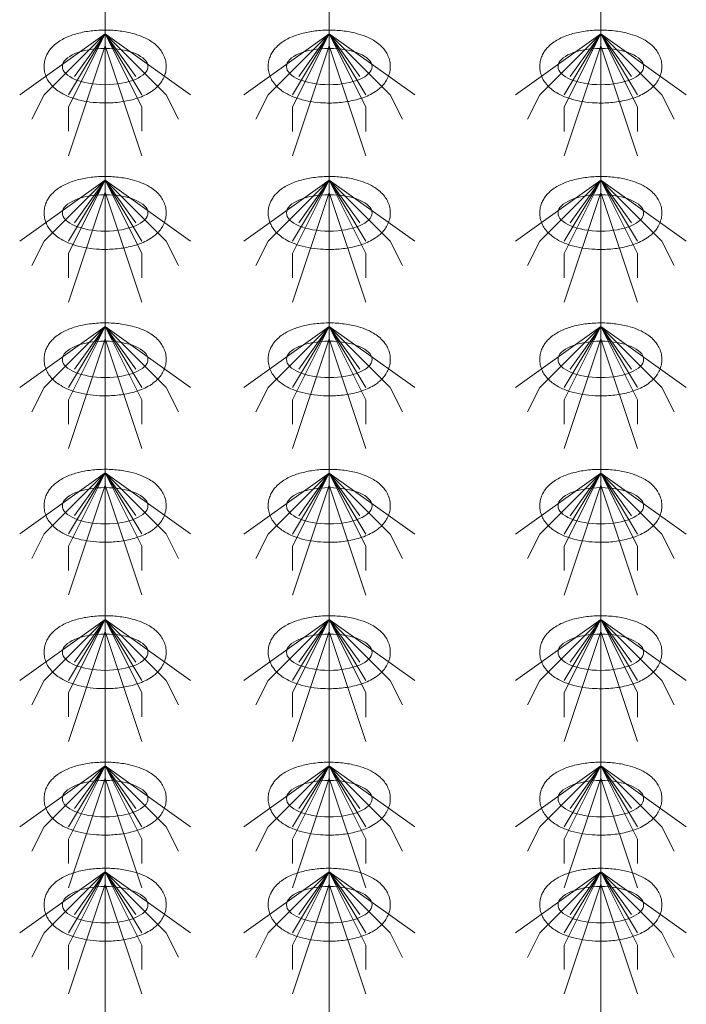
# Model space of a CAD drawing. Header units: metres. Extents: x 703769 to 722343, y 4313031 to 4317457.
# Tile 117 of 256: x 707795.11 to 707798.39, y 4313305.06 to 4313309.9. Entities that reach past the tile are written whole.
import ezdxf

# ---------------------------------------------------------------- set-up
doc = ezdxf.new("R2010")
doc.units = ezdxf.units.M
doc.header["$LTSCALE"] = 0.5
doc.layers.add('粗实线层', color=7, linetype='Continuous', lineweight=35)
doc.layers.add('设备', color=6, linetype='Continuous', lineweight=18)

# ---------------------------------------------------------------- blocks, each defined once
blk = doc.blocks.new('hh_1')
at = {"layer": '设备'}
for p, q in [((-268840, 164960), (-268910, 164910)), ((-268840, 164960), (-268890, 164910)), ((-268840, 164960), (-268870, 164900)), ((-268840, 164960), (-268870, 164910)), ((-268840, 164960), (-268865, 164925)), ((-268840, 164960), (-268790, 164910)), ((-268840, 164960), (-268815, 164925)), ((-268840, 164960), (-268770, 164910)), ((-268840, 164960), (-268810, 164910)), ((-268840, 164960), (-268810, 164900)), ((-268840, 164950), (-268870, 164860)), ((-268840, 164950), (-268810, 164860)), ((-268890, 164910), (-268900, 164890)), ((-268790, 164910), (-268780, 164890)), ((-268870, 164900), (-268870, 164880)), ((-268810, 164900), (-268810, 164880))]:
    blk.add_line(p, q, dxfattribs=at)
blk = doc.blocks.new('dawda')
at = {"layer": '设备', "color": 7}
for p, q in [((550142.28, 33373.42), (550142.28, 31373.42)), ((550325.8, 33373.42), (550325.8, 31373.38)), ((550548.27, 33373.42), (550548.27, 31373.38))]:
    blk.add_line(p, q, dxfattribs=at)
for centre in [(550142.27, 32630.59), (550142.27, 32630.59), (550325.81, 32630.55), (550325.81, 32630.55), (550548.27, 32630.55), (550548.28, 32630.55), (550142.27, 32510.59), (550325.81, 32510.55), (550548.27, 32510.55), (550142.27, 32390.59), (550325.81, 32390.55), (550548.27, 32390.55), (550142.27, 32270.59), (550325.81, 32270.55), (550548.27, 32270.55), (550142.27, 32150.59), (550325.81, 32150.55), (550548.27, 32150.55), (550142.27, 32030.59), (550325.81, 32030.55), (550548.28, 32030.55), (550142.28, 31943.64), (550325.81, 31943.61), (550548.28, 31943.61)]:
    blk.add_ellipse(centre, major_axis=(-35.04, 0), ratio=0.42498, dxfattribs=at)
for points in [[(550092.23, 32630.59), (550092.23, 32631.99), (550092.37, 32633.38), (550092.9, 32636.08), (550093.3, 32637.38), (550094.26, 32639.82), (550094.84, 32640.96), (550096.12, 32643.08), (550096.82, 32644.06), (550098.29, 32645.86), (550099.07, 32646.69), (550101.19, 32648.72), (550102.57, 32649.82), (550105.43, 32651.78), (550106.91, 32652.65), (550109.96, 32654.21), (550111.53, 32654.91), (550114.75, 32656.17), (550116.41, 32656.73), (550121.69, 32658.28), (550125.46, 32659.06), (550133.21, 32660.14), (550137.2, 32660.43), (550145.19, 32660.52), (550149.19, 32660.32), (550157.02, 32659.42), (550160.84, 32658.72), (550167, 32657.11), (550169.43, 32656.32), (550174.12, 32654.46), (550176.37, 32653.38), (550180.03, 32651.19), (550181.49, 32650.19), (550184.29, 32647.89), (550185.63, 32646.59), (550187.77, 32644.01), (550188.61, 32642.83), (550190.1, 32640.21), (550190.75, 32638.78), (550191.74, 32635.72), (550192.08, 32634.08), (550192.37, 32630.74), (550192.31, 32629.04), (550191.82, 32625.74), (550191.38, 32624.15), (550190.22, 32621.2), (550189.51, 32619.84), (550187.92, 32617.36), (550187.05, 32616.24), (550185.2, 32614.19), (550184.23, 32613.27), (550182.23, 32611.58), (550181.2, 32610.82), (550178.42, 32608.96), (550176.62, 32607.97), (550172.91, 32606.21), (550170.99, 32605.44), (550167.03, 32604.1), (550164.99, 32603.51), (550158.93, 32602.07), (550154.77, 32601.42), (550146.28, 32600.69), (550141.95, 32600.61), (550134.23, 32600.97), (550130.81, 32601.32), (550124.16, 32602.39), (550120.93, 32603.11), (550115.46, 32604.74), (550113.16, 32605.57), (550108.74, 32607.53), (550106.61, 32608.65), (550103.18, 32610.91), (550101.82, 32611.94), (550099.22, 32614.29), (550097.97, 32615.61), (550096.02, 32618.24), (550095.25, 32619.45), (550093.92, 32622.11), (550093.36, 32623.55), (550092.55, 32626.6), (550092.3, 32628.21), (550092.24, 32630.09), (550092.23, 32630.34), (550092.23, 32630.59)], [(550092.24, 32630.59), (550092.24, 32631.99), (550092.38, 32633.38), (550092.91, 32636.08), (550093.3, 32637.38), (550094.27, 32639.82), (550094.84, 32640.96), (550096.12, 32643.08), (550096.82, 32644.06), (550098.3, 32645.86), (550099.07, 32646.69), (550101.19, 32648.72), (550102.57, 32649.82), (550105.44, 32651.78), (550106.92, 32652.65), (550109.96, 32654.21), (550111.53, 32654.91), (550114.76, 32656.17), (550116.41, 32656.73), (550121.69, 32658.28), (550125.46, 32659.06), (550133.21, 32660.14), (550137.2, 32660.43), (550145.19, 32660.52), (550149.2, 32660.32), (550157.02, 32659.42), (550160.84, 32658.72), (550167, 32657.11), (550169.44, 32656.32), (550174.12, 32654.46), (550176.37, 32653.38), (550180.03, 32651.19), (550181.49, 32650.19), (550184.29, 32647.89), (550185.64, 32646.59), (550187.77, 32644.01), (550188.61, 32642.83), (550190.1, 32640.21), (550190.75, 32638.78), (550191.75, 32635.72), (550192.09, 32634.08), (550192.37, 32630.74), (550192.32, 32629.04), (550191.82, 32625.74), (550191.38, 32624.15), (550190.23, 32621.2), (550189.51, 32619.84), (550187.92, 32617.36), (550187.05, 32616.24), (550185.21, 32614.19), (550184.24, 32613.27), (550182.24, 32611.58), (550181.2, 32610.82), (550178.42, 32608.96), (550176.63, 32607.97), (550172.92, 32606.21), (550170.99, 32605.44), (550167.03, 32604.1), (550164.99, 32603.51), (550158.93, 32602.07), (550154.77, 32601.42), (550146.28, 32600.69), (550141.96, 32600.61), (550134.23, 32600.97), (550130.81, 32601.32), (550124.17, 32602.39), (550120.94, 32603.11), (550115.46, 32604.74), (550113.16, 32605.57), (550108.74, 32607.53), (550106.61, 32608.65), (550103.18, 32610.91), (550101.82, 32611.94), (550099.22, 32614.29), (550097.98, 32615.61), (550096.02, 32618.24), (550095.25, 32619.45), (550093.92, 32622.11), (550093.36, 32623.55), (550092.56, 32626.6), (550092.31, 32628.21), (550092.24, 32630.09), (550092.24, 32630.34), (550092.24, 32630.59)], [(550275.77, 32630.55), (550275.77, 32631.95), (550275.91, 32633.35), (550276.44, 32636.04), (550276.83, 32637.34), (550277.8, 32639.78), (550278.38, 32640.93), (550279.65, 32643.04), (550280.35, 32644.02), (550281.83, 32645.83), (550282.61, 32646.66), (550284.72, 32648.69), (550286.11, 32649.78), (550288.97, 32651.75), (550290.45, 32652.61), (550293.5, 32654.18), (550295.07, 32654.87), (550298.29, 32656.13), (550299.95, 32656.69), (550305.23, 32658.24), (550308.99, 32659.03), (550316.75, 32660.1), (550320.73, 32660.39), (550328.72, 32660.48), (550332.73, 32660.28), (550340.56, 32659.38), (550344.37, 32658.69), (550350.54, 32657.07), (550352.97, 32656.29), (550357.65, 32654.42), (550359.9, 32653.34), (550363.56, 32651.16), (550365.02, 32650.15), (550367.82, 32647.86), (550369.17, 32646.56), (550371.31, 32643.98), (550372.14, 32642.79), (550373.63, 32640.18), (550374.28, 32638.75), (550375.28, 32635.68), (550375.62, 32634.05), (550375.91, 32630.7), (550375.85, 32629), (550375.35, 32625.71), (550374.91, 32624.12), (550373.76, 32621.17), (550373.05, 32619.81), (550371.46, 32617.32), (550370.58, 32616.2), (550368.74, 32614.16), (550367.77, 32613.23), (550365.77, 32611.55), (550364.74, 32610.78), (550361.95, 32608.92), (550360.16, 32607.93), (550356.45, 32606.17), (550354.53, 32605.41), (550350.57, 32604.06), (550348.52, 32603.48), (550342.46, 32602.03), (550338.3, 32601.38), (550329.82, 32600.65), (550325.49, 32600.57), (550317.76, 32600.94), (550314.35, 32601.28), (550307.7, 32602.35), (550304.47, 32603.07), (550298.99, 32604.71), (550296.69, 32605.54), (550292.27, 32607.49), (550290.15, 32608.62), (550286.71, 32610.88), (550285.35, 32611.91), (550282.75, 32614.25), (550281.51, 32615.58), (550279.55, 32618.2), (550278.79, 32619.42), (550277.46, 32622.07), (550276.9, 32623.51), (550276.09, 32626.56), (550275.84, 32628.17), (550275.77, 32630.05), (550275.77, 32630.3), (550275.77, 32630.55)], [(550275.77, 32630.55), (550275.77, 32631.95), (550275.91, 32633.35), (550276.44, 32636.04), (550276.84, 32637.34), (550277.8, 32639.78), (550278.38, 32640.93), (550279.66, 32643.04), (550280.36, 32644.02), (550281.83, 32645.83), (550282.61, 32646.66), (550284.73, 32648.69), (550286.11, 32649.78), (550288.97, 32651.75), (550290.45, 32652.61), (550293.5, 32654.18), (550295.07, 32654.87), (550298.29, 32656.13), (550299.95, 32656.69), (550305.23, 32658.24), (550309, 32659.03), (550316.75, 32660.1), (550320.74, 32660.39), (550328.73, 32660.48), (550332.73, 32660.28), (550340.56, 32659.38), (550344.38, 32658.69), (550350.54, 32657.07), (550352.97, 32656.29), (550357.66, 32654.42), (550359.91, 32653.34), (550363.56, 32651.16), (550365.02, 32650.15), (550367.83, 32647.86), (550369.17, 32646.56), (550371.31, 32643.98), (550372.15, 32642.79), (550373.64, 32640.18), (550374.29, 32638.75), (550375.28, 32635.68), (550375.62, 32634.05), (550375.91, 32630.7), (550375.85, 32629), (550375.36, 32625.71), (550374.92, 32624.12), (550373.76, 32621.17), (550373.05, 32619.81), (550371.46, 32617.32), (550370.59, 32616.2), (550368.74, 32614.16), (550367.77, 32613.23), (550365.77, 32611.55), (550364.74, 32610.78), (550361.96, 32608.92), (550360.16, 32607.93), (550356.45, 32606.17), (550354.53, 32605.41), (550350.57, 32604.06), (550348.53, 32603.48), (550342.47, 32602.03), (550338.31, 32601.38), (550329.82, 32600.65), (550325.49, 32600.57), (550317.77, 32600.94), (550314.35, 32601.28), (550307.7, 32602.35), (550304.47, 32603.07), (550299, 32604.71), (550296.7, 32605.54), (550292.28, 32607.49), (550290.15, 32608.62), (550286.72, 32610.88), (550285.36, 32611.91), (550282.76, 32614.25), (550281.51, 32615.58), (550279.56, 32618.2), (550278.79, 32619.42), (550277.46, 32622.07), (550276.9, 32623.51), (550276.09, 32626.56), (550275.84, 32628.17), (550275.78, 32630.05), (550275.77, 32630.3), (550275.77, 32630.55)], [(550498.24, 32630.55), (550498.24, 32631.95), (550498.38, 32633.35), (550498.91, 32636.04), (550499.3, 32637.34), (550500.27, 32639.78), (550500.84, 32640.93), (550502.12, 32643.04), (550502.82, 32644.02), (550504.3, 32645.83), (550505.07, 32646.66), (550507.19, 32648.69), (550508.57, 32649.78), (550511.44, 32651.75), (550512.92, 32652.61), (550515.96, 32654.18), (550517.53, 32654.87), (550520.76, 32656.13), (550522.41, 32656.69), (550527.69, 32658.24), (550531.46, 32659.03), (550539.21, 32660.1), (550543.2, 32660.39), (550551.19, 32660.48), (550555.2, 32660.28), (550563.02, 32659.38), (550566.84, 32658.69), (550573, 32657.07), (550575.44, 32656.29), (550580.12, 32654.42), (550582.37, 32653.34), (550586.03, 32651.16), (550587.49, 32650.15), (550590.29, 32647.86), (550591.64, 32646.56), (550593.77, 32643.98), (550594.61, 32642.79), (550596.1, 32640.18), (550596.75, 32638.75), (550597.75, 32635.68), (550598.09, 32634.05), (550598.37, 32630.7), (550598.32, 32629), (550597.82, 32625.71), (550597.38, 32624.12), (550596.23, 32621.17), (550595.51, 32619.81), (550593.92, 32617.32), (550593.05, 32616.2), (550591.21, 32614.16), (550590.24, 32613.23), (550588.24, 32611.55), (550587.2, 32610.78), (550584.42, 32608.92), (550582.63, 32607.93), (550578.92, 32606.17), (550577, 32605.41), (550573.03, 32604.06), (550570.99, 32603.48), (550564.93, 32602.03), (550560.77, 32601.38), (550552.28, 32600.65), (550547.96, 32600.57), (550540.23, 32600.94), (550536.81, 32601.28), (550530.17, 32602.35), (550526.94, 32603.07), (550521.46, 32604.71), (550519.16, 32605.54), (550514.74, 32607.49), (550512.61, 32608.62), (550509.18, 32610.88), (550507.82, 32611.91), (550505.22, 32614.25), (550503.98, 32615.58), (550502.02, 32618.2), (550501.25, 32619.42), (550499.93, 32622.07), (550499.36, 32623.51), (550498.56, 32626.56), (550498.31, 32628.17), (550498.24, 32630.05), (550498.24, 32630.3), (550498.24, 32630.55)], [(550498.24, 32630.55), (550498.24, 32631.95), (550498.38, 32633.35), (550498.91, 32636.04), (550499.3, 32637.34), (550500.27, 32639.78), (550500.85, 32640.93), (550502.13, 32643.04), (550502.82, 32644.02), (550504.3, 32645.83), (550505.08, 32646.66), (550507.19, 32648.69), (550508.58, 32649.78), (550511.44, 32651.75), (550512.92, 32652.61), (550515.97, 32654.18), (550517.54, 32654.87), (550520.76, 32656.13), (550522.42, 32656.69), (550527.7, 32658.24), (550531.46, 32659.03), (550539.22, 32660.1), (550543.2, 32660.39), (550551.2, 32660.48), (550555.2, 32660.28), (550563.03, 32659.38), (550566.84, 32658.69), (550573.01, 32657.07), (550575.44, 32656.29), (550580.12, 32654.42), (550582.37, 32653.34), (550586.03, 32651.16), (550587.49, 32650.15), (550590.3, 32647.86), (550591.64, 32646.56), (550593.78, 32643.98), (550594.62, 32642.79), (550596.11, 32640.18), (550596.76, 32638.75), (550597.75, 32635.68), (550598.09, 32634.05), (550598.38, 32630.7), (550598.32, 32629), (550597.82, 32625.71), (550597.38, 32624.12), (550596.23, 32621.17), (550595.52, 32619.81), (550593.93, 32617.32), (550593.05, 32616.2), (550591.21, 32614.16), (550590.24, 32613.23), (550588.24, 32611.55), (550587.21, 32610.78), (550584.43, 32608.92), (550582.63, 32607.93), (550578.92, 32606.17), (550577, 32605.41), (550573.04, 32604.06), (550571, 32603.48), (550564.93, 32602.03), (550560.77, 32601.38), (550552.29, 32600.65), (550547.96, 32600.57), (550540.23, 32600.94), (550536.82, 32601.28), (550530.17, 32602.35), (550526.94, 32603.07), (550521.47, 32604.71), (550519.17, 32605.54), (550514.74, 32607.49), (550512.62, 32608.62), (550509.18, 32610.88), (550507.82, 32611.91), (550505.22, 32614.25), (550503.98, 32615.58), (550502.02, 32618.2), (550501.26, 32619.42), (550499.93, 32622.07), (550499.37, 32623.51), (550498.56, 32626.56), (550498.31, 32628.17), (550498.25, 32630.05), (550498.24, 32630.3), (550498.24, 32630.55)], [(550092.23, 32510.59), (550092.23, 32511.99), (550092.37, 32513.38), (550092.9, 32516.08), (550093.3, 32517.38), (550094.26, 32519.82), (550094.84, 32520.96), (550096.12, 32523.08), (550096.82, 32524.06), (550098.29, 32525.86), (550099.07, 32526.69), (550101.19, 32528.72), (550102.57, 32529.82), (550105.43, 32531.78), (550106.91, 32532.65), (550109.96, 32534.21), (550111.53, 32534.91), (550114.75, 32536.17), (550116.41, 32536.73), (550121.69, 32538.28), (550125.46, 32539.06), (550133.21, 32540.14), (550137.2, 32540.43), (550145.19, 32540.52), (550149.19, 32540.32), (550157.02, 32539.42), (550160.84, 32538.72), (550167, 32537.11), (550169.43, 32536.32), (550174.12, 32534.46), (550176.37, 32533.38), (550180.03, 32531.19), (550181.49, 32530.19), (550184.29, 32527.89), (550185.63, 32526.59), (550187.77, 32524.01), (550188.61, 32522.83), (550190.1, 32520.21), (550190.75, 32518.78), (550191.74, 32515.72), (550192.08, 32514.08), (550192.37, 32510.74), (550192.31, 32509.04), (550191.82, 32505.74), (550191.38, 32504.15), (550190.22, 32501.2), (550189.51, 32499.84), (550187.92, 32497.36), (550187.05, 32496.24), (550185.2, 32494.19), (550184.23, 32493.27), (550182.23, 32491.58), (550181.2, 32490.82), (550178.42, 32488.96), (550176.62, 32487.97), (550172.91, 32486.21), (550170.99, 32485.44), (550167.03, 32484.1), (550164.99, 32483.51), (550158.93, 32482.07), (550154.77, 32481.42), (550146.28, 32480.69), (550141.95, 32480.61), (550134.23, 32480.97), (550130.81, 32481.32), (550124.16, 32482.39), (550120.93, 32483.11), (550115.46, 32484.74), (550113.16, 32485.57), (550108.74, 32487.53), (550106.61, 32488.65), (550103.18, 32490.91), (550101.82, 32491.94), (550099.22, 32494.29), (550097.97, 32495.61), (550096.02, 32498.24), (550095.25, 32499.45), (550093.92, 32502.11), (550093.36, 32503.55), (550092.55, 32506.6), (550092.3, 32508.21), (550092.24, 32510.09), (550092.23, 32510.34), (550092.23, 32510.59)], [(550275.77, 32510.55), (550275.77, 32511.95), (550275.91, 32513.35), (550276.44, 32516.04), (550276.83, 32517.34), (550277.8, 32519.78), (550278.38, 32520.93), (550279.65, 32523.04), (550280.35, 32524.02), (550281.83, 32525.83), (550282.61, 32526.66), (550284.72, 32528.69), (550286.11, 32529.78), (550288.97, 32531.75), (550290.45, 32532.61), (550293.5, 32534.18), (550295.07, 32534.87), (550298.29, 32536.13), (550299.95, 32536.69), (550305.23, 32538.24), (550308.99, 32539.03), (550316.75, 32540.1), (550320.73, 32540.39), (550328.72, 32540.48), (550332.73, 32540.28), (550340.56, 32539.38), (550344.37, 32538.69), (550350.54, 32537.07), (550352.97, 32536.29), (550357.65, 32534.42), (550359.9, 32533.34), (550363.56, 32531.16), (550365.02, 32530.15), (550367.82, 32527.86), (550369.17, 32526.56), (550371.31, 32523.98), (550372.14, 32522.79), (550373.63, 32520.18), (550374.28, 32518.75), (550375.28, 32515.68), (550375.62, 32514.05), (550375.91, 32510.7), (550375.85, 32509), (550375.35, 32505.71), (550374.91, 32504.12), (550373.76, 32501.17), (550373.05, 32499.81), (550371.46, 32497.32), (550370.58, 32496.2), (550368.74, 32494.16), (550367.77, 32493.23), (550365.77, 32491.55), (550364.74, 32490.78), (550361.95, 32488.92), (550360.16, 32487.93), (550356.45, 32486.17), (550354.53, 32485.41), (550350.57, 32484.06), (550348.52, 32483.48), (550342.46, 32482.03), (550338.3, 32481.38), (550329.82, 32480.65), (550325.49, 32480.57), (550317.76, 32480.94), (550314.35, 32481.28), (550307.7, 32482.35), (550304.47, 32483.07), (550298.99, 32484.71), (550296.69, 32485.54), (550292.27, 32487.49), (550290.15, 32488.62), (550286.71, 32490.88), (550285.35, 32491.91), (550282.75, 32494.25), (550281.51, 32495.58), (550279.55, 32498.2), (550278.79, 32499.42), (550277.46, 32502.07), (550276.9, 32503.51), (550276.09, 32506.56), (550275.84, 32508.17), (550275.77, 32510.05), (550275.77, 32510.3), (550275.77, 32510.55)], [(550498.24, 32510.55), (550498.24, 32511.95), (550498.38, 32513.35), (550498.91, 32516.04), (550499.3, 32517.34), (550500.27, 32519.78), (550500.84, 32520.93), (550502.12, 32523.04), (550502.82, 32524.02), (550504.3, 32525.83), (550505.07, 32526.66), (550507.19, 32528.69), (550508.57, 32529.78), (550511.44, 32531.75), (550512.92, 32532.61), (550515.96, 32534.18), (550517.53, 32534.87), (550520.76, 32536.13), (550522.41, 32536.69), (550527.69, 32538.24), (550531.46, 32539.03), (550539.21, 32540.1), (550543.2, 32540.39), (550551.19, 32540.48), (550555.2, 32540.28), (550563.02, 32539.38), (550566.84, 32538.69), (550573, 32537.07), (550575.44, 32536.29), (550580.12, 32534.42), (550582.37, 32533.34), (550586.03, 32531.16), (550587.49, 32530.15), (550590.29, 32527.86), (550591.64, 32526.56), (550593.77, 32523.98), (550594.61, 32522.79), (550596.1, 32520.18), (550596.75, 32518.75), (550597.75, 32515.68), (550598.09, 32514.05), (550598.37, 32510.7), (550598.32, 32509), (550597.82, 32505.71), (550597.38, 32504.12), (550596.23, 32501.17), (550595.51, 32499.81), (550593.92, 32497.32), (550593.05, 32496.2), (550591.21, 32494.16), (550590.24, 32493.23), (550588.24, 32491.55), (550587.2, 32490.78), (550584.42, 32488.92), (550582.63, 32487.93), (550578.92, 32486.17), (550577, 32485.41), (550573.03, 32484.06), (550570.99, 32483.48), (550564.93, 32482.03), (550560.77, 32481.38), (550552.28, 32480.65), (550547.96, 32480.57), (550540.23, 32480.94), (550536.81, 32481.28), (550530.17, 32482.35), (550526.94, 32483.07), (550521.46, 32484.71), (550519.16, 32485.54), (550514.74, 32487.49), (550512.61, 32488.62), (550509.18, 32490.88), (550507.82, 32491.91), (550505.22, 32494.25), (550503.98, 32495.58), (550502.02, 32498.2), (550501.25, 32499.42), (550499.93, 32502.07), (550499.36, 32503.51), (550498.56, 32506.56), (550498.31, 32508.17), (550498.24, 32510.05), (550498.24, 32510.3), (550498.24, 32510.55)], [(550092.23, 32390.59), (550092.23, 32391.99), (550092.37, 32393.38), (550092.9, 32396.08), (550093.3, 32397.38), (550094.26, 32399.82), (550094.84, 32400.96), (550096.12, 32403.08), (550096.82, 32404.06), (550098.29, 32405.86), (550099.07, 32406.69), (550101.19, 32408.72), (550102.57, 32409.82), (550105.43, 32411.78), (550106.91, 32412.65), (550109.96, 32414.21), (550111.53, 32414.91), (550114.75, 32416.17), (550116.41, 32416.73), (550121.69, 32418.28), (550125.46, 32419.06), (550133.21, 32420.14), (550137.2, 32420.43), (550145.19, 32420.52), (550149.19, 32420.32), (550157.02, 32419.42), (550160.84, 32418.72), (550167, 32417.11), (550169.43, 32416.32), (550174.12, 32414.46), (550176.37, 32413.38), (550180.03, 32411.19), (550181.49, 32410.19), (550184.29, 32407.89), (550185.63, 32406.59), (550187.77, 32404.01), (550188.61, 32402.83), (550190.1, 32400.21), (550190.75, 32398.78), (550191.74, 32395.72), (550192.08, 32394.08), (550192.37, 32390.74), (550192.31, 32389.04), (550191.82, 32385.74), (550191.38, 32384.15), (550190.22, 32381.2), (550189.51, 32379.84), (550187.92, 32377.36), (550187.05, 32376.24), (550185.2, 32374.19), (550184.23, 32373.27), (550182.23, 32371.58), (550181.2, 32370.82), (550178.42, 32368.96), (550176.62, 32367.97), (550172.91, 32366.21), (550170.99, 32365.44), (550167.03, 32364.1), (550164.99, 32363.51), (550158.93, 32362.07), (550154.77, 32361.42), (550146.28, 32360.69), (550141.95, 32360.61), (550134.23, 32360.97), (550130.81, 32361.32), (550124.16, 32362.39), (550120.93, 32363.11), (550115.46, 32364.74), (550113.16, 32365.57), (550108.74, 32367.53), (550106.61, 32368.65), (550103.18, 32370.91), (550101.82, 32371.94), (550099.22, 32374.29), (550097.97, 32375.61), (550096.02, 32378.24), (550095.25, 32379.45), (550093.92, 32382.11), (550093.36, 32383.55), (550092.55, 32386.6), (550092.3, 32388.21), (550092.24, 32390.09), (550092.23, 32390.34), (550092.23, 32390.59)], [(550275.77, 32390.55), (550275.77, 32391.95), (550275.91, 32393.35), (550276.44, 32396.04), (550276.83, 32397.34), (550277.8, 32399.78), (550278.38, 32400.93), (550279.65, 32403.04), (550280.35, 32404.02), (550281.83, 32405.83), (550282.61, 32406.66), (550284.72, 32408.69), (550286.11, 32409.78), (550288.97, 32411.75), (550290.45, 32412.61), (550293.5, 32414.18), (550295.07, 32414.87), (550298.29, 32416.13), (550299.95, 32416.69), (550305.23, 32418.24), (550308.99, 32419.03), (550316.75, 32420.1), (550320.73, 32420.39), (550328.72, 32420.48), (550332.73, 32420.28), (550340.56, 32419.38), (550344.37, 32418.69), (550350.54, 32417.07), (550352.97, 32416.29), (550357.65, 32414.42), (550359.9, 32413.34), (550363.56, 32411.16), (550365.02, 32410.15), (550367.82, 32407.86), (550369.17, 32406.56), (550371.31, 32403.98), (550372.14, 32402.79), (550373.63, 32400.18), (550374.28, 32398.75), (550375.28, 32395.68), (550375.62, 32394.05), (550375.91, 32390.7), (550375.85, 32389), (550375.35, 32385.71), (550374.91, 32384.12), (550373.76, 32381.17), (550373.05, 32379.81), (550371.46, 32377.32), (550370.58, 32376.2), (550368.74, 32374.16), (550367.77, 32373.23), (550365.77, 32371.55), (550364.74, 32370.78), (550361.95, 32368.92), (550360.16, 32367.93), (550356.45, 32366.17), (550354.53, 32365.41), (550350.57, 32364.06), (550348.52, 32363.48), (550342.46, 32362.03), (550338.3, 32361.38), (550329.82, 32360.65), (550325.49, 32360.57), (550317.76, 32360.94), (550314.35, 32361.28), (550307.7, 32362.35), (550304.47, 32363.07), (550298.99, 32364.71), (550296.69, 32365.54), (550292.27, 32367.49), (550290.15, 32368.62), (550286.71, 32370.88), (550285.35, 32371.91), (550282.75, 32374.25), (550281.51, 32375.58), (550279.55, 32378.2), (550278.79, 32379.42), (550277.46, 32382.07), (550276.9, 32383.51), (550276.09, 32386.56), (550275.84, 32388.17), (550275.77, 32390.05), (550275.77, 32390.3), (550275.77, 32390.55)], [(550498.24, 32390.55), (550498.24, 32391.95), (550498.38, 32393.35), (550498.91, 32396.04), (550499.3, 32397.34), (550500.27, 32399.78), (550500.84, 32400.93), (550502.12, 32403.04), (550502.82, 32404.02), (550504.3, 32405.83), (550505.07, 32406.66), (550507.19, 32408.69), (550508.57, 32409.78), (550511.44, 32411.75), (550512.92, 32412.61), (550515.96, 32414.18), (550517.53, 32414.87), (550520.76, 32416.13), (550522.41, 32416.69), (550527.69, 32418.24), (550531.46, 32419.03), (550539.21, 32420.1), (550543.2, 32420.39), (550551.19, 32420.48), (550555.2, 32420.28), (550563.02, 32419.38), (550566.84, 32418.69), (550573, 32417.07), (550575.44, 32416.29), (550580.12, 32414.42), (550582.37, 32413.34), (550586.03, 32411.16), (550587.49, 32410.15), (550590.29, 32407.86), (550591.64, 32406.56), (550593.77, 32403.98), (550594.61, 32402.79), (550596.1, 32400.18), (550596.75, 32398.75), (550597.75, 32395.68), (550598.09, 32394.05), (550598.37, 32390.7), (550598.32, 32389), (550597.82, 32385.71), (550597.38, 32384.12), (550596.23, 32381.17), (550595.51, 32379.81), (550593.92, 32377.32), (550593.05, 32376.2), (550591.21, 32374.16), (550590.24, 32373.23), (550588.24, 32371.55), (550587.2, 32370.78), (550584.42, 32368.92), (550582.63, 32367.93), (550578.92, 32366.17), (550577, 32365.41), (550573.03, 32364.06), (550570.99, 32363.48), (550564.93, 32362.03), (550560.77, 32361.38), (550552.28, 32360.65), (550547.96, 32360.57), (550540.23, 32360.94), (550536.81, 32361.28), (550530.17, 32362.35), (550526.94, 32363.07), (550521.46, 32364.71), (550519.16, 32365.54), (550514.74, 32367.49), (550512.61, 32368.62), (550509.18, 32370.88), (550507.82, 32371.91), (550505.22, 32374.25), (550503.98, 32375.58), (550502.02, 32378.2), (550501.25, 32379.42), (550499.93, 32382.07), (550499.36, 32383.51), (550498.56, 32386.56), (550498.31, 32388.17), (550498.24, 32390.05), (550498.24, 32390.3), (550498.24, 32390.55)], [(550092.23, 32270.59), (550092.23, 32271.99), (550092.37, 32273.38), (550092.9, 32276.08), (550093.3, 32277.38), (550094.26, 32279.82), (550094.84, 32280.96), (550096.12, 32283.08), (550096.82, 32284.06), (550098.29, 32285.86), (550099.07, 32286.69), (550101.19, 32288.72), (550102.57, 32289.82), (550105.43, 32291.78), (550106.91, 32292.65), (550109.96, 32294.21), (550111.53, 32294.91), (550114.75, 32296.17), (550116.41, 32296.73), (550121.69, 32298.28), (550125.46, 32299.06), (550133.21, 32300.14), (550137.2, 32300.43), (550145.19, 32300.52), (550149.19, 32300.32), (550157.02, 32299.42), (550160.84, 32298.72), (550167, 32297.11), (550169.43, 32296.32), (550174.12, 32294.46), (550176.37, 32293.38), (550180.03, 32291.19), (550181.49, 32290.19), (550184.29, 32287.89), (550185.63, 32286.59), (550187.77, 32284.01), (550188.61, 32282.83), (550190.1, 32280.21), (550190.75, 32278.78), (550191.74, 32275.72), (550192.08, 32274.08), (550192.37, 32270.74), (550192.31, 32269.04), (550191.82, 32265.74), (550191.38, 32264.15), (550190.22, 32261.2), (550189.51, 32259.84), (550187.92, 32257.36), (550187.05, 32256.24), (550185.2, 32254.19), (550184.23, 32253.27), (550182.23, 32251.58), (550181.2, 32250.82), (550178.42, 32248.96), (550176.62, 32247.97), (550172.91, 32246.21), (550170.99, 32245.44), (550167.03, 32244.1), (550164.99, 32243.51), (550158.93, 32242.07), (550154.77, 32241.42), (550146.28, 32240.69), (550141.95, 32240.61), (550134.23, 32240.97), (550130.81, 32241.32), (550124.16, 32242.39), (550120.93, 32243.11), (550115.46, 32244.74), (550113.16, 32245.57), (550108.74, 32247.53), (550106.61, 32248.65), (550103.18, 32250.91), (550101.82, 32251.94), (550099.22, 32254.29), (550097.97, 32255.61), (550096.02, 32258.24), (550095.25, 32259.45), (550093.92, 32262.11), (550093.36, 32263.55), (550092.55, 32266.6), (550092.3, 32268.21), (550092.24, 32270.09), (550092.23, 32270.34), (550092.23, 32270.59)], [(550275.77, 32270.55), (550275.77, 32271.95), (550275.91, 32273.35), (550276.44, 32276.04), (550276.83, 32277.34), (550277.8, 32279.78), (550278.38, 32280.93), (550279.65, 32283.04), (550280.35, 32284.02), (550281.83, 32285.83), (550282.61, 32286.66), (550284.72, 32288.69), (550286.11, 32289.78), (550288.97, 32291.75), (550290.45, 32292.61), (550293.5, 32294.18), (550295.07, 32294.87), (550298.29, 32296.13), (550299.95, 32296.69), (550305.23, 32298.24), (550308.99, 32299.03), (550316.75, 32300.1), (550320.73, 32300.39), (550328.72, 32300.48), (550332.73, 32300.28), (550340.56, 32299.38), (550344.37, 32298.69), (550350.54, 32297.07), (550352.97, 32296.29), (550357.65, 32294.42), (550359.9, 32293.34), (550363.56, 32291.16), (550365.02, 32290.15), (550367.82, 32287.86), (550369.17, 32286.56), (550371.31, 32283.98), (550372.14, 32282.79), (550373.63, 32280.18), (550374.28, 32278.75), (550375.28, 32275.68), (550375.62, 32274.05), (550375.91, 32270.7), (550375.85, 32269), (550375.35, 32265.71), (550374.91, 32264.12), (550373.76, 32261.17), (550373.05, 32259.81), (550371.46, 32257.32), (550370.58, 32256.2), (550368.74, 32254.16), (550367.77, 32253.23), (550365.77, 32251.55), (550364.74, 32250.78), (550361.95, 32248.92), (550360.16, 32247.93), (550356.45, 32246.17), (550354.53, 32245.41), (550350.57, 32244.06), (550348.52, 32243.48), (550342.46, 32242.03), (550338.3, 32241.38), (550329.82, 32240.65), (550325.49, 32240.57), (550317.76, 32240.94), (550314.35, 32241.28), (550307.7, 32242.35), (550304.47, 32243.07), (550298.99, 32244.71), (550296.69, 32245.54), (550292.27, 32247.49), (550290.15, 32248.62), (550286.71, 32250.88), (550285.35, 32251.91), (550282.75, 32254.25), (550281.51, 32255.58), (550279.55, 32258.2), (550278.79, 32259.42), (550277.46, 32262.07), (550276.9, 32263.51), (550276.09, 32266.56), (550275.84, 32268.17), (550275.77, 32270.05), (550275.77, 32270.3), (550275.77, 32270.55)], [(550498.24, 32270.55), (550498.24, 32271.95), (550498.38, 32273.35), (550498.91, 32276.04), (550499.3, 32277.34), (550500.27, 32279.78), (550500.84, 32280.93), (550502.12, 32283.04), (550502.82, 32284.02), (550504.3, 32285.83), (550505.07, 32286.66), (550507.19, 32288.69), (550508.57, 32289.78), (550511.44, 32291.75), (550512.92, 32292.61), (550515.96, 32294.18), (550517.53, 32294.87), (550520.76, 32296.13), (550522.41, 32296.69), (550527.69, 32298.24), (550531.46, 32299.03), (550539.21, 32300.1), (550543.2, 32300.39), (550551.19, 32300.48), (550555.2, 32300.28), (550563.02, 32299.38), (550566.84, 32298.69), (550573, 32297.07), (550575.44, 32296.29), (550580.12, 32294.42), (550582.37, 32293.34), (550586.03, 32291.16), (550587.49, 32290.15), (550590.29, 32287.86), (550591.64, 32286.56), (550593.77, 32283.98), (550594.61, 32282.79), (550596.1, 32280.18), (550596.75, 32278.75), (550597.75, 32275.68), (550598.09, 32274.05), (550598.37, 32270.7), (550598.32, 32269), (550597.82, 32265.71), (550597.38, 32264.12), (550596.23, 32261.17), (550595.51, 32259.81), (550593.92, 32257.32), (550593.05, 32256.2), (550591.21, 32254.16), (550590.24, 32253.23), (550588.24, 32251.55), (550587.2, 32250.78), (550584.42, 32248.92), (550582.63, 32247.93), (550578.92, 32246.17), (550577, 32245.41), (550573.03, 32244.06), (550570.99, 32243.48), (550564.93, 32242.03), (550560.77, 32241.38), (550552.28, 32240.65), (550547.96, 32240.57), (550540.23, 32240.94), (550536.81, 32241.28), (550530.17, 32242.35), (550526.94, 32243.07), (550521.46, 32244.71), (550519.16, 32245.54), (550514.74, 32247.49), (550512.61, 32248.62), (550509.18, 32250.88), (550507.82, 32251.91), (550505.22, 32254.25), (550503.98, 32255.58), (550502.02, 32258.2), (550501.25, 32259.42), (550499.93, 32262.07), (550499.36, 32263.51), (550498.56, 32266.56), (550498.31, 32268.17), (550498.24, 32270.05), (550498.24, 32270.3), (550498.24, 32270.55)], [(550092.23, 32150.59), (550092.23, 32151.99), (550092.37, 32153.38), (550092.9, 32156.08), (550093.3, 32157.38), (550094.26, 32159.82), (550094.84, 32160.96), (550096.12, 32163.08), (550096.82, 32164.06), (550098.29, 32165.86), (550099.07, 32166.69), (550101.19, 32168.72), (550102.57, 32169.82), (550105.43, 32171.78), (550106.91, 32172.65), (550109.96, 32174.21), (550111.53, 32174.91), (550114.75, 32176.17), (550116.41, 32176.73), (550121.69, 32178.28), (550125.46, 32179.06), (550133.21, 32180.14), (550137.2, 32180.43), (550145.19, 32180.52), (550149.19, 32180.32), (550157.02, 32179.42), (550160.84, 32178.72), (550167, 32177.11), (550169.43, 32176.32), (550174.12, 32174.46), (550176.37, 32173.38), (550180.03, 32171.19), (550181.49, 32170.19), (550184.29, 32167.89), (550185.63, 32166.59), (550187.77, 32164.01), (550188.61, 32162.83), (550190.1, 32160.21), (550190.75, 32158.78), (550191.74, 32155.72), (550192.08, 32154.08), (550192.37, 32150.74), (550192.31, 32149.04), (550191.82, 32145.74), (550191.38, 32144.15), (550190.22, 32141.2), (550189.51, 32139.84), (550187.92, 32137.36), (550187.05, 32136.24), (550185.2, 32134.19), (550184.23, 32133.27), (550182.23, 32131.58), (550181.2, 32130.82), (550178.42, 32128.96), (550176.62, 32127.97), (550172.91, 32126.21), (550170.99, 32125.44), (550167.03, 32124.1), (550164.99, 32123.51), (550158.93, 32122.07), (550154.77, 32121.42), (550146.28, 32120.69), (550141.95, 32120.61), (550134.23, 32120.97), (550130.81, 32121.32), (550124.16, 32122.39), (550120.93, 32123.11), (550115.46, 32124.74), (550113.16, 32125.57), (550108.74, 32127.53), (550106.61, 32128.65), (550103.18, 32130.91), (550101.82, 32131.94), (550099.22, 32134.29), (550097.97, 32135.61), (550096.02, 32138.24), (550095.25, 32139.45), (550093.92, 32142.11), (550093.36, 32143.55), (550092.55, 32146.6), (550092.3, 32148.21), (550092.24, 32150.09), (550092.23, 32150.34), (550092.23, 32150.59)], [(550275.77, 32150.55), (550275.77, 32151.95), (550275.91, 32153.35), (550276.44, 32156.04), (550276.83, 32157.34), (550277.8, 32159.78), (550278.38, 32160.93), (550279.65, 32163.04), (550280.35, 32164.02), (550281.83, 32165.83), (550282.61, 32166.66), (550284.72, 32168.69), (550286.11, 32169.78), (550288.97, 32171.75), (550290.45, 32172.61), (550293.5, 32174.18), (550295.07, 32174.87), (550298.29, 32176.13), (550299.95, 32176.69), (550305.23, 32178.24), (550308.99, 32179.03), (550316.75, 32180.1), (550320.73, 32180.39), (550328.72, 32180.48), (550332.73, 32180.28), (550340.56, 32179.38), (550344.37, 32178.69), (550350.54, 32177.07), (550352.97, 32176.29), (550357.65, 32174.42), (550359.9, 32173.34), (550363.56, 32171.16), (550365.02, 32170.15), (550367.82, 32167.86), (550369.17, 32166.56), (550371.31, 32163.98), (550372.14, 32162.79), (550373.63, 32160.18), (550374.28, 32158.75), (550375.28, 32155.68), (550375.62, 32154.05), (550375.91, 32150.7), (550375.85, 32149), (550375.35, 32145.71), (550374.91, 32144.12), (550373.76, 32141.17), (550373.05, 32139.81), (550371.46, 32137.32), (550370.58, 32136.2), (550368.74, 32134.16), (550367.77, 32133.23), (550365.77, 32131.55), (550364.74, 32130.78), (550361.95, 32128.92), (550360.16, 32127.93), (550356.45, 32126.17), (550354.53, 32125.41), (550350.57, 32124.06), (550348.52, 32123.48), (550342.46, 32122.03), (550338.3, 32121.38), (550329.82, 32120.65), (550325.49, 32120.57), (550317.76, 32120.94), (550314.35, 32121.28), (550307.7, 32122.35), (550304.47, 32123.07), (550298.99, 32124.71), (550296.69, 32125.54), (550292.27, 32127.49), (550290.15, 32128.62), (550286.71, 32130.88), (550285.35, 32131.91), (550282.75, 32134.25), (550281.51, 32135.58), (550279.55, 32138.2), (550278.79, 32139.42), (550277.46, 32142.07), (550276.9, 32143.51), (550276.09, 32146.56), (550275.84, 32148.17), (550275.77, 32150.05), (550275.77, 32150.3), (550275.77, 32150.55)], [(550498.24, 32150.55), (550498.24, 32151.95), (550498.38, 32153.35), (550498.91, 32156.04), (550499.3, 32157.34), (550500.27, 32159.78), (550500.84, 32160.93), (550502.12, 32163.04), (550502.82, 32164.02), (550504.3, 32165.83), (550505.07, 32166.66), (550507.19, 32168.69), (550508.57, 32169.78), (550511.44, 32171.75), (550512.92, 32172.61), (550515.96, 32174.18), (550517.53, 32174.87), (550520.76, 32176.13), (550522.41, 32176.69), (550527.69, 32178.24), (550531.46, 32179.03), (550539.21, 32180.1), (550543.2, 32180.39), (550551.19, 32180.48), (550555.2, 32180.28), (550563.02, 32179.38), (550566.84, 32178.69), (550573, 32177.07), (550575.44, 32176.29), (550580.12, 32174.42), (550582.37, 32173.34), (550586.03, 32171.16), (550587.49, 32170.15), (550590.29, 32167.86), (550591.64, 32166.56), (550593.77, 32163.98), (550594.61, 32162.79), (550596.1, 32160.18), (550596.75, 32158.75), (550597.75, 32155.68), (550598.09, 32154.05), (550598.37, 32150.7), (550598.32, 32149), (550597.82, 32145.71), (550597.38, 32144.12), (550596.23, 32141.17), (550595.51, 32139.81), (550593.92, 32137.32), (550593.05, 32136.2), (550591.21, 32134.16), (550590.24, 32133.23), (550588.24, 32131.55), (550587.2, 32130.78), (550584.42, 32128.92), (550582.63, 32127.93), (550578.92, 32126.17), (550577, 32125.41), (550573.03, 32124.06), (550570.99, 32123.48), (550564.93, 32122.03), (550560.77, 32121.38), (550552.28, 32120.65), (550547.96, 32120.57), (550540.23, 32120.94), (550536.81, 32121.28), (550530.17, 32122.35), (550526.94, 32123.07), (550521.46, 32124.71), (550519.16, 32125.54), (550514.74, 32127.49), (550512.61, 32128.62), (550509.18, 32130.88), (550507.82, 32131.91), (550505.22, 32134.25), (550503.98, 32135.58), (550502.02, 32138.2), (550501.25, 32139.42), (550499.93, 32142.07), (550499.36, 32143.51), (550498.56, 32146.56), (550498.31, 32148.17), (550498.24, 32150.05), (550498.24, 32150.3), (550498.24, 32150.55)], [(550092.24, 32030.59), (550092.24, 32031.99), (550092.38, 32033.38), (550092.91, 32036.08), (550093.3, 32037.38), (550094.27, 32039.82), (550094.84, 32040.96), (550096.12, 32043.08), (550096.82, 32044.06), (550098.3, 32045.86), (550099.07, 32046.69), (550101.19, 32048.72), (550102.57, 32049.82), (550105.43, 32051.78), (550106.91, 32052.65), (550109.96, 32054.21), (550111.53, 32054.91), (550114.76, 32056.17), (550116.41, 32056.73), (550121.69, 32058.28), (550125.46, 32059.06), (550133.21, 32060.14), (550137.2, 32060.43), (550145.19, 32060.52), (550149.2, 32060.32), (550157.02, 32059.42), (550160.84, 32058.72), (550167, 32057.11), (550169.44, 32056.32), (550174.12, 32054.46), (550176.37, 32053.38), (550180.03, 32051.19), (550181.49, 32050.19), (550184.29, 32047.89), (550185.64, 32046.59), (550187.77, 32044.01), (550188.61, 32042.83), (550190.1, 32040.21), (550190.75, 32038.78), (550191.75, 32035.72), (550192.09, 32034.08), (550192.37, 32030.74), (550192.32, 32029.04), (550191.82, 32025.74), (550191.38, 32024.15), (550190.22, 32021.2), (550189.51, 32019.84), (550187.92, 32017.36), (550187.05, 32016.24), (550185.2, 32014.19), (550184.24, 32013.27), (550182.23, 32011.58), (550181.2, 32010.82), (550178.42, 32008.96), (550176.63, 32007.97), (550172.91, 32006.21), (550170.99, 32005.44), (550167.03, 32004.1), (550164.99, 32003.51), (550158.93, 32002.07), (550154.77, 32001.42), (550146.28, 32000.69), (550141.96, 32000.61), (550134.23, 32000.97), (550130.81, 32001.32), (550124.17, 32002.39), (550120.94, 32003.11), (550115.46, 32004.74), (550113.16, 32005.57), (550108.74, 32007.53), (550106.61, 32008.65), (550103.18, 32010.91), (550101.82, 32011.94), (550099.22, 32014.29), (550097.98, 32015.61), (550096.02, 32018.24), (550095.25, 32019.45), (550093.92, 32022.11), (550093.36, 32023.55), (550092.55, 32026.6), (550092.31, 32028.21), (550092.24, 32030.09), (550092.24, 32030.34), (550092.24, 32030.59)], [(550275.77, 32030.55), (550275.77, 32031.95), (550275.91, 32033.35), (550276.44, 32036.04), (550276.83, 32037.34), (550277.8, 32039.78), (550278.38, 32040.93), (550279.66, 32043.04), (550280.36, 32044.02), (550281.83, 32045.83), (550282.61, 32046.66), (550284.73, 32048.69), (550286.11, 32049.78), (550288.97, 32051.75), (550290.45, 32052.61), (550293.5, 32054.18), (550295.07, 32054.87), (550298.29, 32056.13), (550299.95, 32056.69), (550305.23, 32058.24), (550308.99, 32059.03), (550316.75, 32060.1), (550320.73, 32060.39), (550328.73, 32060.48), (550332.73, 32060.28), (550340.56, 32059.38), (550344.38, 32058.69), (550350.54, 32057.07), (550352.97, 32056.29), (550357.66, 32054.42), (550359.91, 32053.34), (550363.56, 32051.16), (550365.02, 32050.15), (550367.83, 32047.86), (550369.17, 32046.56), (550371.31, 32043.98), (550372.15, 32042.79), (550373.64, 32040.18), (550374.29, 32038.75), (550375.28, 32035.68), (550375.62, 32034.05), (550375.91, 32030.7), (550375.85, 32029), (550375.35, 32025.71), (550374.92, 32024.12), (550373.76, 32021.17), (550373.05, 32019.81), (550371.46, 32017.32), (550370.58, 32016.2), (550368.74, 32014.16), (550367.77, 32013.23), (550365.77, 32011.55), (550364.74, 32010.78), (550361.96, 32008.92), (550360.16, 32007.93), (550356.45, 32006.17), (550354.53, 32005.41), (550350.57, 32004.06), (550348.53, 32003.48), (550342.46, 32002.03), (550338.31, 32001.38), (550329.82, 32000.65), (550325.49, 32000.57), (550317.77, 32000.94), (550314.35, 32001.28), (550307.7, 32002.35), (550304.47, 32003.07), (550299, 32004.71), (550296.7, 32005.54), (550292.27, 32007.49), (550290.15, 32008.62), (550286.71, 32010.88), (550285.36, 32011.91), (550282.76, 32014.25), (550281.51, 32015.58), (550279.55, 32018.2), (550278.79, 32019.42), (550277.46, 32022.07), (550276.9, 32023.51), (550276.09, 32026.56), (550275.84, 32028.17), (550275.78, 32030.05), (550275.77, 32030.3), (550275.77, 32030.55)], [(550498.24, 32030.55), (550498.24, 32031.95), (550498.38, 32033.35), (550498.91, 32036.04), (550499.3, 32037.34), (550500.27, 32039.78), (550500.85, 32040.93), (550502.12, 32043.04), (550502.82, 32044.02), (550504.3, 32045.83), (550505.08, 32046.66), (550507.19, 32048.69), (550508.58, 32049.78), (550511.44, 32051.75), (550512.92, 32052.61), (550515.97, 32054.18), (550517.54, 32054.87), (550520.76, 32056.13), (550522.42, 32056.69), (550527.7, 32058.24), (550531.46, 32059.03), (550539.22, 32060.1), (550543.2, 32060.39), (550551.2, 32060.48), (550555.2, 32060.28), (550563.03, 32059.38), (550566.84, 32058.69), (550573.01, 32057.07), (550575.44, 32056.29), (550580.12, 32054.42), (550582.37, 32053.34), (550586.03, 32051.16), (550587.49, 32050.15), (550590.29, 32047.86), (550591.64, 32046.56), (550593.78, 32043.98), (550594.62, 32042.79), (550596.11, 32040.18), (550596.75, 32038.75), (550597.75, 32035.68), (550598.09, 32034.05), (550598.38, 32030.7), (550598.32, 32029), (550597.82, 32025.71), (550597.38, 32024.12), (550596.23, 32021.17), (550595.52, 32019.81), (550593.93, 32017.32), (550593.05, 32016.2), (550591.21, 32014.16), (550590.24, 32013.23), (550588.24, 32011.55), (550587.21, 32010.78), (550584.42, 32008.92), (550582.63, 32007.93), (550578.92, 32006.17), (550577, 32005.41), (550573.04, 32004.06), (550571, 32003.48), (550564.93, 32002.03), (550560.77, 32001.38), (550552.29, 32000.65), (550547.96, 32000.57), (550540.23, 32000.94), (550536.82, 32001.28), (550530.17, 32002.35), (550526.94, 32003.07), (550521.46, 32004.71), (550519.17, 32005.54), (550514.74, 32007.49), (550512.62, 32008.62), (550509.18, 32010.88), (550507.82, 32011.91), (550505.22, 32014.25), (550503.98, 32015.58), (550502.02, 32018.2), (550501.26, 32019.42), (550499.93, 32022.07), (550499.37, 32023.51), (550498.56, 32026.56), (550498.31, 32028.17), (550498.25, 32030.05), (550498.24, 32030.3), (550498.24, 32030.55)], [(550092.24, 31943.64), (550092.24, 31945.04), (550092.38, 31946.44), (550092.91, 31949.13), (550093.3, 31950.43), (550094.27, 31952.87), (550094.85, 31954.01), (550096.12, 31956.13), (550096.82, 31957.11), (550098.3, 31958.92), (550099.08, 31959.75), (550101.19, 31961.77), (550102.58, 31962.87), (550105.44, 31964.83), (550106.92, 31965.7), (550109.97, 31967.27), (550111.54, 31967.96), (550114.76, 31969.22), (550116.42, 31969.78), (550121.7, 31971.33), (550125.46, 31972.12), (550133.22, 31973.19), (550137.2, 31973.48), (550145.2, 31973.57), (550149.2, 31973.37), (550157.03, 31972.47), (550160.84, 31971.78), (550167.01, 31970.16), (550169.44, 31969.37), (550174.12, 31967.51), (550176.37, 31966.43), (550180.03, 31964.25), (550181.49, 31963.24), (550184.29, 31960.94), (550185.64, 31959.65), (550187.78, 31957.07), (550188.61, 31955.88), (550190.1, 31953.27), (550190.75, 31951.84), (550191.75, 31948.77), (550192.09, 31947.14), (550192.38, 31943.79), (550192.32, 31942.09), (550191.82, 31938.8), (550191.38, 31937.21), (550190.23, 31934.26), (550189.52, 31932.9), (550187.93, 31930.41), (550187.05, 31929.29), (550185.21, 31927.24), (550184.24, 31926.32), (550182.24, 31924.63), (550181.21, 31923.87), (550178.42, 31922.01), (550176.63, 31921.02), (550172.92, 31919.26), (550171, 31918.5), (550167.04, 31917.15), (550165, 31916.57), (550158.93, 31915.12), (550154.77, 31914.47), (550146.29, 31913.74), (550141.96, 31913.66), (550134.23, 31914.02), (550130.82, 31914.37), (550124.17, 31915.44), (550120.94, 31916.16), (550115.46, 31917.8), (550113.17, 31918.63), (550108.74, 31920.58), (550106.62, 31921.7), (550103.18, 31923.97), (550101.82, 31925), (550099.22, 31927.34), (550097.98, 31928.66), (550096.02, 31931.29), (550095.26, 31932.51), (550093.93, 31935.16), (550093.37, 31936.6), (550092.56, 31939.65), (550092.31, 31941.26), (550092.25, 31943.14), (550092.24, 31943.39), (550092.24, 31943.64)], [(550275.78, 31943.61), (550275.78, 31945), (550275.92, 31946.4), (550276.45, 31949.1), (550276.84, 31950.39), (550277.81, 31952.83), (550278.38, 31953.98), (550279.66, 31956.1), (550280.36, 31957.08), (550281.84, 31958.88), (550282.61, 31959.71), (550284.73, 31961.74), (550286.11, 31962.84), (550288.97, 31964.8), (550290.45, 31965.67), (550293.5, 31967.23), (550295.07, 31967.93), (550298.3, 31969.18), (550299.95, 31969.74), (550305.23, 31971.3), (550309, 31972.08), (550316.75, 31973.16), (550320.74, 31973.45), (550328.73, 31973.53), (550332.74, 31973.33), (550340.56, 31972.44), (550344.38, 31971.74), (550350.54, 31970.12), (550352.98, 31969.34), (550357.66, 31967.47), (550359.91, 31966.4), (550363.57, 31964.21), (550365.03, 31963.21), (550367.83, 31960.91), (550369.18, 31959.61), (550371.31, 31957.03), (550372.15, 31955.85), (550373.64, 31953.23), (550374.29, 31951.8), (550375.29, 31948.74), (550375.63, 31947.1), (550375.91, 31943.76), (550375.86, 31942.05), (550375.36, 31938.76), (550374.92, 31937.17), (550373.76, 31934.22), (550373.05, 31932.86), (550371.46, 31930.38), (550370.59, 31929.25), (550368.74, 31927.21), (550367.78, 31926.29), (550365.77, 31924.6), (550364.74, 31923.83), (550361.96, 31921.98), (550360.17, 31920.99), (550356.45, 31919.23), (550354.53, 31918.46), (550350.57, 31917.11), (550348.53, 31916.53), (550342.47, 31915.08), (550338.31, 31914.44), (550329.82, 31913.7), (550325.5, 31913.62), (550317.77, 31913.99), (550314.35, 31914.34), (550307.71, 31915.41), (550304.48, 31916.13), (550299, 31917.76), (550296.7, 31918.59), (550292.28, 31920.55), (550290.15, 31921.67), (550286.72, 31923.93), (550285.36, 31924.96), (550282.76, 31927.31), (550281.52, 31928.63), (550279.56, 31931.26), (550278.79, 31932.47), (550277.46, 31935.13), (550276.9, 31936.57), (550276.09, 31939.62), (550275.85, 31941.23), (550275.78, 31943.1), (550275.78, 31943.35), (550275.78, 31943.61)], [(550498.24, 31943.61), (550498.24, 31945), (550498.38, 31946.4), (550498.92, 31949.1), (550499.31, 31950.39), (550500.27, 31952.83), (550500.85, 31953.98), (550502.13, 31956.1), (550502.83, 31957.08), (550504.3, 31958.88), (550505.08, 31959.71), (550507.2, 31961.74), (550508.58, 31962.84), (550511.44, 31964.8), (550512.92, 31965.67), (550515.97, 31967.23), (550517.54, 31967.93), (550520.76, 31969.18), (550522.42, 31969.74), (550527.7, 31971.3), (550531.47, 31972.08), (550539.22, 31973.16), (550543.21, 31973.45), (550551.2, 31973.53), (550555.2, 31973.33), (550563.03, 31972.44), (550566.85, 31971.74), (550573.01, 31970.12), (550575.44, 31969.34), (550580.13, 31967.47), (550582.38, 31966.4), (550586.04, 31964.21), (550587.5, 31963.21), (550590.3, 31960.91), (550591.64, 31959.61), (550593.78, 31957.03), (550594.62, 31955.85), (550596.11, 31953.23), (550596.76, 31951.8), (550597.75, 31948.74), (550598.09, 31947.1), (550598.38, 31943.76), (550598.32, 31942.05), (550597.83, 31938.76), (550597.39, 31937.17), (550596.23, 31934.22), (550595.52, 31932.86), (550593.93, 31930.38), (550593.06, 31929.25), (550591.21, 31927.21), (550590.24, 31926.29), (550588.24, 31924.6), (550587.21, 31923.83), (550584.43, 31921.98), (550582.63, 31920.99), (550578.92, 31919.23), (550577, 31918.46), (550573.04, 31917.11), (550571, 31916.53), (550564.94, 31915.08), (550560.78, 31914.44), (550552.29, 31913.7), (550547.96, 31913.62), (550540.24, 31913.99), (550536.82, 31914.34), (550530.17, 31915.41), (550526.94, 31916.13), (550521.47, 31917.76), (550519.17, 31918.59), (550514.75, 31920.55), (550512.62, 31921.67), (550509.19, 31923.93), (550507.83, 31924.96), (550505.23, 31927.31), (550503.98, 31928.63), (550502.03, 31931.26), (550501.26, 31932.47), (550499.93, 31935.13), (550499.37, 31936.57), (550498.56, 31939.62), (550498.32, 31941.23), (550498.25, 31943.1), (550498.24, 31943.35), (550498.24, 31943.61)]]:
    blk.add_open_spline(points, degree=3, knots=[0, 0, 0, 0, 3.423083, 3.423083, 6.846165, 6.846165, 10.269248, 10.269248, 13.69233, 13.69233, 17.115413, 17.115413, 22.728666, 22.728666, 28.341919, 28.341919, 33.955172, 33.955172, 39.568425, 39.568425, 51.436002, 51.436002, 63.303578, 63.303578, 75.171154, 75.171154, 87.03873, 87.03873, 95.224368, 95.224368, 103.410005, 103.410005, 109.145122, 109.145122, 114.880238, 114.880238, 119.003115, 119.003115, 123.125991, 123.125991, 127.248868, 127.248868, 131.371745, 131.371745, 135.494621, 135.494621, 139.617498, 139.617498, 143.740375, 143.740375, 147.863251, 147.863251, 151.986128, 151.986128, 158.708917, 158.708917, 165.431705, 165.431705, 172.154493, 172.154493, 184.909814, 184.909814, 197.665135, 197.665135, 207.937, 207.937, 218.208864, 218.208864, 226.104489, 226.104489, 234.000115, 234.000115, 239.456, 239.456, 244.911884, 244.911884, 248.896322, 248.896322, 252.88076, 252.88076, 256.865198, 256.865198, 257.481358, 257.481358, 257.481358, 257.481358], dxfattribs=at)
at = {"layer": '设备', "color": 7, "xscale": -1}
for p in [(281302.27, -132302.52), (281302.27, -132302.52), (281485.81, -132302.56), (281485.81, -132302.56), (281708.27, -132302.56), (281708.28, -132302.56), (281302.27, -132422.52), (281485.81, -132422.56), (281708.27, -132422.56), (281302.27, -132542.52), (281485.81, -132542.56), (281708.27, -132542.56), (281302.27, -132662.52), (281485.81, -132662.56), (281708.27, -132662.56), (281302.27, -132782.52), (281485.81, -132782.56), (281708.27, -132782.56), (281302.27, -132902.52), (281485.81, -132902.56), (281708.28, -132902.56), (281302.28, -132989.47), (281485.81, -132989.5), (281708.28, -132989.5)]:
    blk.add_blockref('hh_1', p, dxfattribs=at)

msp = doc.modelspace()

# ---------------------------------------------------------------- block references
at = {"layer": '粗实线层', "xscale": 0.006, "yscale": 0.006, "zscale": 0.006}
msp.add_blockref('dawda', (704494.6802, 4313113.8882), dxfattribs=at)

doc.saveas('drawing.dxf')
